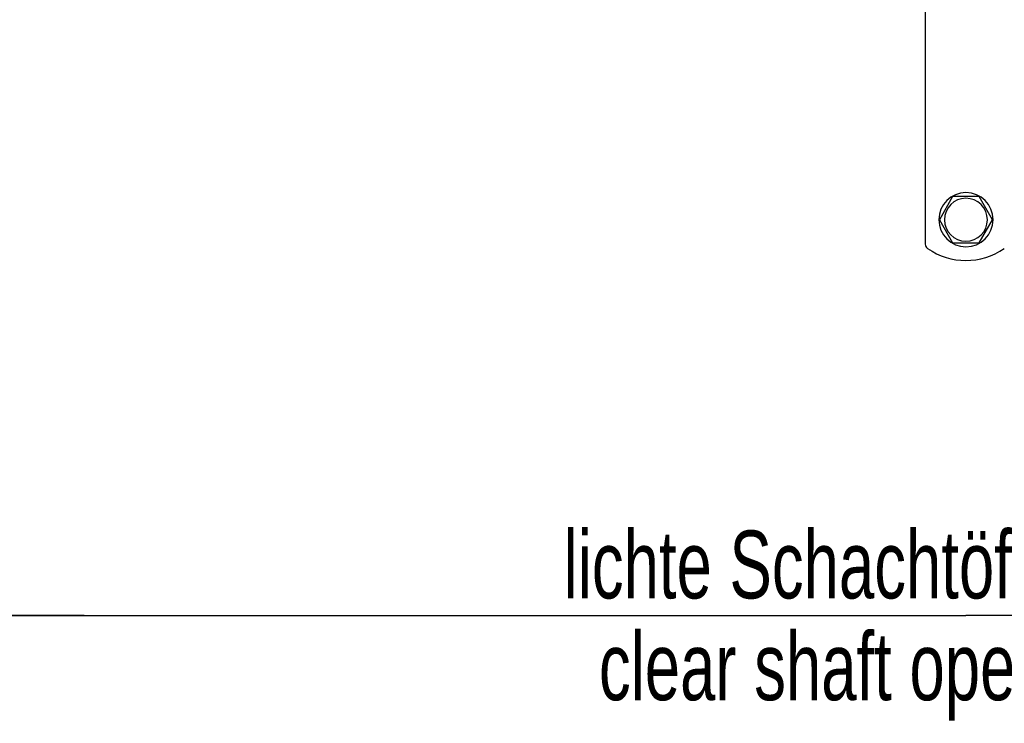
# Model space of a CAD drawing. Header units: millimetres. Extents: x 0 to 4200, y 0 to 2970.
# Tile 11 of 22: x 885 to 1248, y 1893 to 2152. Entities that reach past the tile are written whole.
import ezdxf

# ---------------------------------------------------------------- set-up
doc = ezdxf.new("R2010")
doc.units = ezdxf.units.MM
doc.header["$LTSCALE"] = 231
doc.layers.get('0').update_dxf_attribs({"linetype": 'CONTINUOUS'})
doc.layers.add('_2D-BEM', color=7, linetype='CONTINUOUS')
doc.styles.get("Standard").update_dxf_attribs({"font": 'txt', "width": 0.7})
doc.dimstyles.new('DIMSTYLE_2', dxfattribs={"dimtxt": 25, "dimasz": 35, "dimexe": 2, "dimexo": 1, "dimtad": 1, "dimdec": 1, "dimtxsty": 'STANDARD', "dimblk": '_FILLED', "dimblk1": '_FILLED', "dimblk2": '_FILLED', "dimcen": 0.09, "dimadec": 1, "dimazin": 2, "dimtp": 0.3, "dimtm": 0.3, "dimtfac": 1, "dimtdec": 1, "dimtofl": 0, "dimtmove": 0, "dimatfit": 3, "dimldrblk": '_FILLED', "dimfxl": 1, "dimtolj": 1, "dimarcsym": 0})
doc.dimstyles.new('DIMSTYLE_3', dxfattribs={"dimtxt": 25, "dimasz": 35, "dimexe": 2, "dimexo": 1, "dimtad": 1, "dimdec": 1, "dimtxsty": 'STANDARD', "dimblk": '_FILLED', "dimblk1": '_FILLED', "dimblk2": '_FILLED', "dimcen": 0.09, "dimadec": 1, "dimazin": 2, "dimtp": 0.8, "dimtm": 0.8, "dimtfac": 1, "dimtdec": -1, "dimtofl": 0, "dimtmove": 0, "dimatfit": 3, "dimldrblk": '_FILLED', "dimfxl": 1, "dimtolj": 1, "dimarcsym": 0})

# ---------------------------------------------------------------- blocks, each defined once
blk = doc.blocks.new('_FILLED')
at = {"color": 0, "linetype": 'BYBLOCK'}
blk.add_solid([(0, 0), (-1, 0.143), (-1, -0.143)], dxfattribs=at)
blk = doc.blocks.new('*D1')
at = {"layer": '_2D-BEM', "color": 2, "linetype": 'CONTINUOUS'}
for p, q in [((758.68, 2081.8), (758.68, 1912.86)), ((833.72, 2003.67), (833.72, 1912.86)), ((758.68, 1932.86), (629.15, 1932.86)), ((629.15, 1932.86), (796.2, 1932.86)), ((908.72, 1932.86), (796.2, 1932.86)), ((833.72, 1932.86), (908.72, 1932.86))]:
    blk.add_line(p, q, dxfattribs=at)
at = {"layer": '_2D-BEM', "color": 2, "linetype": 'CONTINUOUS', "xscale": 35, "yscale": 35, "zscale": 35}
blk.add_blockref('_FILLED', (758.68, 1932.86), dxfattribs=at)
at = {"layer": '_2D-BEM', "color": 2, "linetype": 'CONTINUOUS', "xscale": 35, "yscale": 35, "zscale": 35, "rotation": 180}
blk.add_blockref('_FILLED', (833.72, 1932.86), dxfattribs=at)
at = {"layer": '_2D-BEM', "color": 2, "linetype": 'CONTINUOUS', "insert": (714.87, 1964.11), "char_height": 25, "width": 128.5714, "attachment_point": 3, "line_spacing_factor": 0.9}
blk.add_mtext('ca.75', dxfattribs=at)
blk = doc.blocks.new('*D2')
at = {"layer": '_2D-BEM', "color": 2, "linetype": 'CONTINUOUS'}
for p, q in [((833.72, 2003.67), (833.72, 1939.11)), ((1633.72, 2003.67), (1633.72, 1939.11)), ((833.72, 1939.11), (833.72, 1912.86)), ((1633.72, 1939.11), (1633.72, 1912.86)), ((833.72, 1932.86), (1233.72, 1932.86)), ((1633.72, 1932.86), (1233.72, 1932.86))]:
    blk.add_line(p, q, dxfattribs=at)
at = {"layer": '_2D-BEM', "color": 2, "linetype": 'CONTINUOUS', "xscale": 35, "yscale": 35, "zscale": 35, "rotation": 180}
blk.add_blockref('_FILLED', (833.72, 1932.86), dxfattribs=at)
at = {"layer": '_2D-BEM', "color": 2, "linetype": 'CONTINUOUS', "xscale": 35, "yscale": 35, "zscale": 35}
blk.add_blockref('_FILLED', (1633.72, 1932.86), dxfattribs=at)
at = {"layer": '_2D-BEM', "color": 2, "linetype": 'CONTINUOUS', "insert": (1233.72, 1964.11), "char_height": 25, "width": 723.5714, "attachment_point": 2, "line_spacing_factor": 0.9}
blk.add_mtext('lichte Schachtöffnung (a x b)\\Pclear shaft opening (a x b)', dxfattribs=at)

msp = doc.modelspace()

# ---------------------------------------------------------------- linework, layer by layer
at = {"color": 7, "linetype": 'CONTINUOUS'}
for p, q in [((1218.72, 2211.67), (1218.72, 2069.7)), ((1228.81, 2087.17), (1223.91, 2078.67)), ((1238.63, 2087.17), (1228.81, 2087.17)), ((1243.54, 2078.67), (1238.63, 2087.17)), ((1223.91, 2078.67), (1228.81, 2070.17)), ((1238.63, 2070.17), (1243.54, 2078.67)), ((1228.81, 2070.17), (1238.63, 2070.17))]:
    msp.add_line(p, q, dxfattribs=at)
for centre, radius, start, end in [((1233.72, 2078.67), 10, 90, 270), ((1233.72, 2078.67), 10, 270, 90), ((1233.72, 2078.67), 7.91, 0, 180), ((1233.72, 2078.67), 7.91, 180, 360), ((1220.72, 2069.7), 2, 180, 235.5826), ((1233.72, 2088.67), 25, 235.5826, 304.4174)]:
    msp.add_arc(centre, radius, start, end, dxfattribs=at)

# ---------------------------------------------------------------- dimensions: what is measured, and where the dimension line sits
at = {"layer": '_2D-BEM', "color": 2, "linetype": 'CONTINUOUS'}
dim = msp.add_linear_dim(base=(758.68, 1932.86), p1=(833.72, 2004.67), p2=(758.68, 2082.8), angle=180, text='ca.<>', dimstyle='DIMSTYLE_2', dxfattribs=at)
dim.commit()
dim.dimension.update_dxf_attribs({"geometry": '*D1', "text_midpoint": (672.01, 1932.86), "dimtype": 160})
dim = msp.add_linear_dim(base=(1633.72, 1932.86), p1=(833.72, 2004.67), p2=(1633.72, 2004.67), text='lichte Schachtöffnung (a x b)\\Pclear shaft opening (a x b)', dimstyle='DIMSTYLE_3', dxfattribs=at)
dim.commit()
dim.dimension.update_dxf_attribs({"geometry": '*D2', "text_midpoint": (1233.72, 1932.86), "dimtype": 160})

doc.saveas('drawing.dxf')
